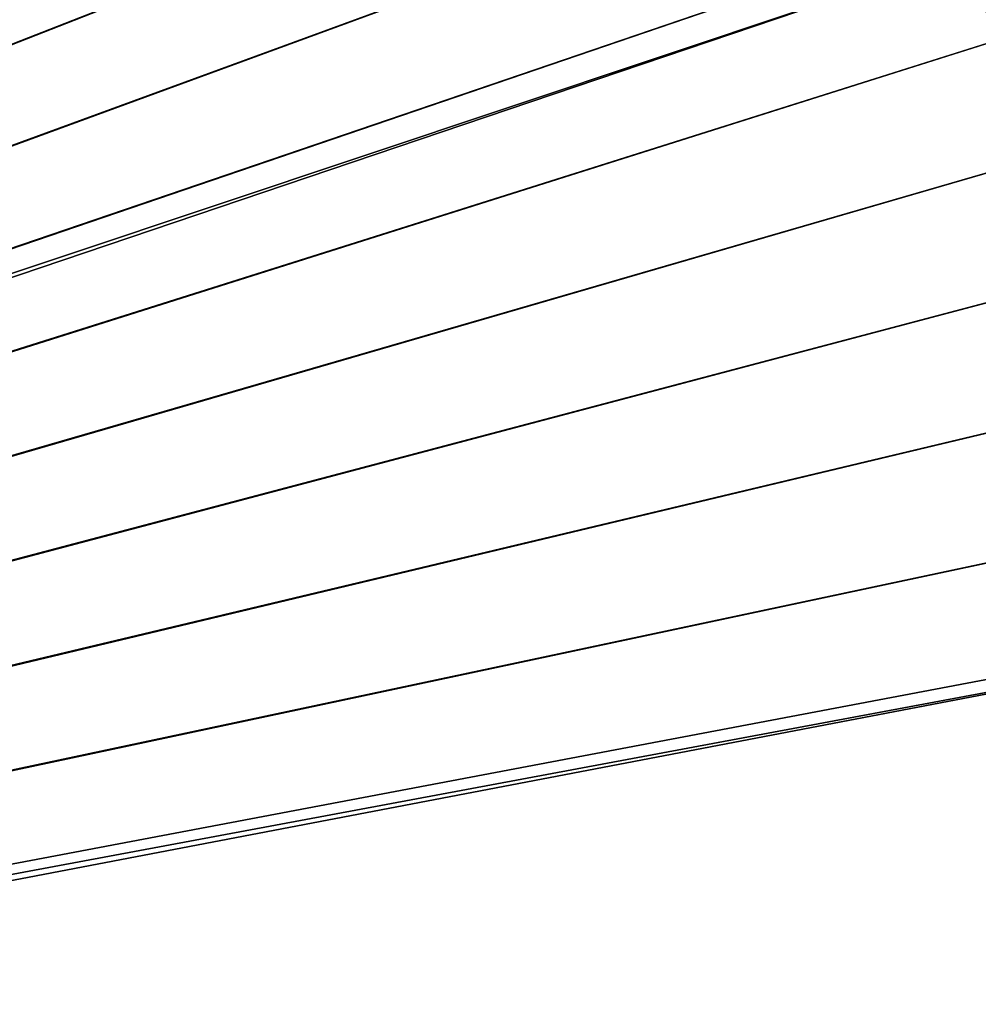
# Model space of a CAD drawing. Header units: metres. Extents: x -900 to 900, y -400 to 400.
# Tile 202 of 241: x 433 to 523, y 91 to 183. Entities that reach past the tile are written whole.
import ezdxf

# ---------------------------------------------------------------- set-up
doc = ezdxf.new("R2010")
doc.units = ezdxf.units.M

msp = doc.modelspace()

# ---------------------------------------------------------------- linework, layer by layer
at = {"layer": 'top'}
for points in [[(341.090759, 223.79567, -496.466583), (437.335358, 223.870071, -494.717072), (62.118618, 37.228283, -503.495331)], [(62.118618, 37.228283, -503.495331), (437.335358, 223.870071, -494.717072), (62.851711, 35.5509, -503.495331)], [(372.984802, 223.770142, -492.901215), (62.134815, 37.003773, -500.496002), (437.279114, 223.842056, -491.717743)], [(62.134815, 37.003773, -500.496002), (62.270256, 36.741394, -500.496002), (437.279114, 223.842056, -491.717743)], [(437.279114, 223.842056, -491.717743), (62.270256, 36.741394, -500.496002), (443.575165, 223.660156, -491.601166)], [(62.270256, 36.741394, -500.496002), (62.397728, 36.477486, -500.496002), (443.575165, 223.660156, -491.601166)], [(443.575165, 223.660156, -491.601166), (62.397728, 36.477486, -500.496002), (468.505676, 219.215271, -491.167877)], [(437.335358, 223.870071, -494.717072), (520.393921, 188.45813, -493.390167), (62.851711, 35.5509, -503.495331)], [(62.397728, 36.477486, -500.496002), (62.517357, 36.21207, -500.496002), (468.505676, 219.215271, -491.167877)], [(468.505676, 219.215271, -491.167877), (62.517357, 36.21207, -500.496002), (480.591248, 214.882462, -490.972443)], [(62.517357, 36.21207, -500.496002), (62.629272, 35.945187, -500.496002), (480.591248, 214.882462, -490.972443)], [(480.591248, 214.882462, -490.972443), (62.629272, 35.945187, -500.496002), (497.76944, 206.077408, -490.709351)], [(62.629272, 35.945187, -500.496002), (62.733601, 35.676849, -500.496002), (497.76944, 206.077408, -490.709351)], [(497.76944, 206.077408, -490.709351), (62.733601, 35.676849, -500.496002), (508.340515, 198.850876, -490.555847)], [(62.733601, 35.676849, -500.496002), (62.830471, 35.407097, -500.496002), (508.340515, 198.850876, -490.555847)], [(508.340515, 198.850876, -490.555847), (62.830471, 35.407097, -500.496002), (518.09021, 190.658234, -490.42038)], [(62.830471, 35.407097, -500.496002), (62.92001, 35.135952, -500.496002), (518.09021, 190.658234, -490.42038)], [(518.09021, 190.658234, -490.42038), (62.92001, 35.135952, -500.496002), (526.977783, 181.583008, -490.302704)], [(526.977783, 181.583008, -490.302704), (522.644226, 186.225739, -490.359344), (518.09021, 190.658234, -490.42038)], [(62.851711, 35.5509, -503.495331), (520.393921, 188.45813, -493.390167), (63.320282, 33.791721, -503.495331)], [(520.393921, 188.45813, -493.390167), (556.825012, 127.259506, -492.974121), (63.320282, 33.791721, -503.495331)], [(520.393921, 188.45813, -493.390167), (524.934204, 183.812775, -493.330139), (556.825012, 127.259506, -492.974121)], [(62.92001, 35.135952, -500.496002), (63.002346, 34.863441, -500.496002), (526.977783, 181.583008, -490.302704)], [(526.977783, 181.583008, -490.302704), (63.002346, 34.863441, -500.496002), (534.963257, 171.708542, -490.202545)], [(63.002346, 34.863441, -500.496002), (63.077606, 34.589596, -500.496002), (534.963257, 171.708542, -490.202545)], [(534.963257, 171.708542, -490.202545), (63.077606, 34.589596, -500.496002), (542.006714, 161.118149, -490.119659)], [(63.077606, 34.589596, -500.496002), (63.14592, 34.314438, -500.496002), (542.006714, 161.118149, -490.119659)], [(542.006714, 161.118149, -490.119659), (63.14592, 34.314438, -500.496002), (548.068054, 149.895493, -490.053741)], [(63.14592, 34.314438, -500.496002), (63.207417, 34.038002, -500.496002), (548.068054, 149.895493, -490.053741)], [(548.068054, 149.895493, -490.053741), (63.207417, 34.038002, -500.496002), (553.106445, 138.14418, -490.004761)], [(63.207417, 34.038002, -500.496002), (63.258526, 33.780186, -500.496002), (553.106445, 138.14418, -490.004761)], [(553.106445, 138.14418, -490.004761), (63.258526, 33.780186, -500.496002), (557.079407, 125.99765, -489.9729)], [(63.320282, 33.791721, -503.495331), (556.825012, 127.259506, -492.974121), (562.270081, 60.027832, -493.031525)], [(63.258526, 33.780186, -500.496002), (63.577065, 31.580099, -500.493591), (557.079407, 125.99765, -489.9729)], [(557.079407, 125.99765, -489.9729), (63.577065, 31.580099, -500.493591), (562.204956, 54.371555, -490.038177)]]:
    msp.add_3dface(points, dxfattribs=at)

doc.saveas('drawing.dxf')
